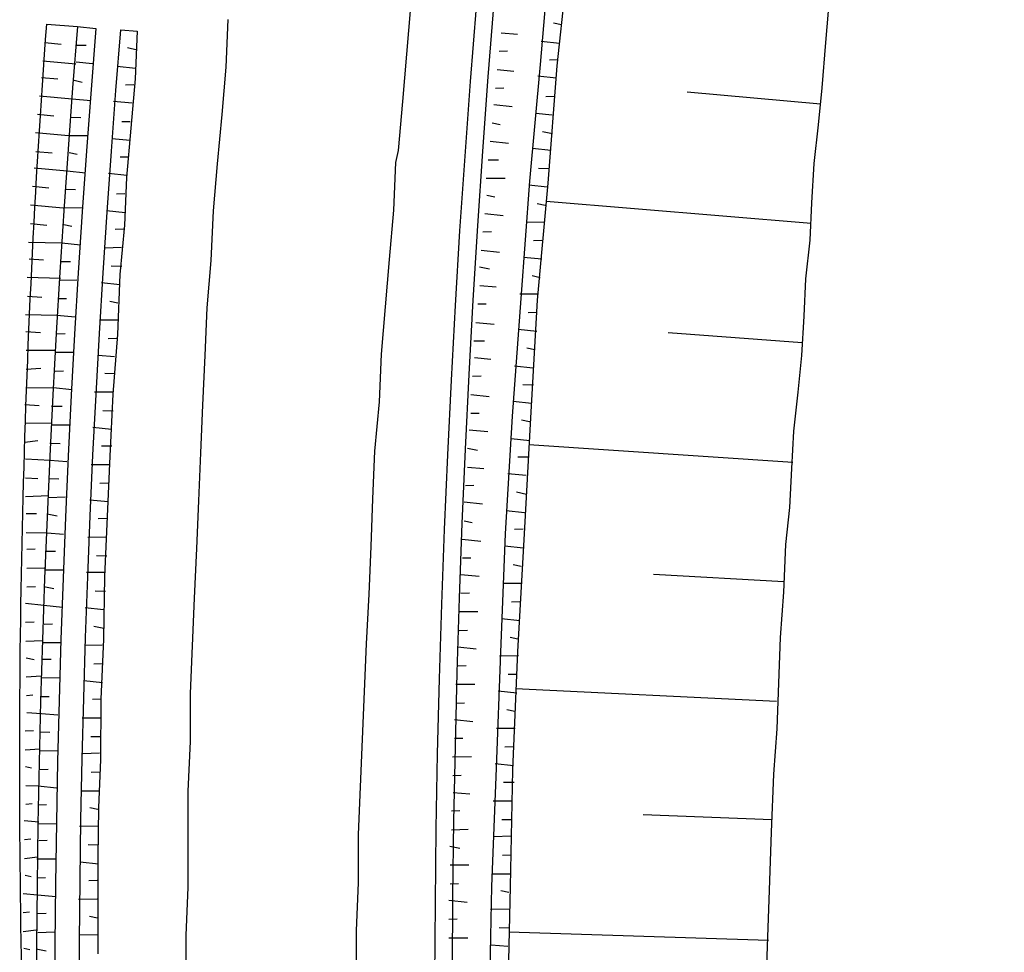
# Model space of a CAD drawing. Header units: metres. Extents: x 3435889 to 3436040, y 5439408 to 5440405.
# Tile 16 of 18: x 3435889 to 3435930, y 5439680 to 5439718. Entities that reach past the tile are written whole.
import ezdxf

# ---------------------------------------------------------------- set-up
doc = ezdxf.new("R2010")
doc.units = ezdxf.units.M
doc.layers.add('Neubau', color=1, linetype='Continuous')

msp = doc.modelspace()

# ---------------------------------------------------------------- linework, layer by layer
at = {"layer": 'Neubau'}
for points in [[(3435970.564, 5439428.873, -0.196776), (3435925.166, 5439813.802), (3435925.828, 5439813.659, 0.196256), (3435970.798, 5439429.948)], [(3435890.682, 5439677.382), (3435890.002, 5439677.443), (3435889.405, 5439677.486, -0.02416), (3435890.405, 5439717.99), (3435891.682, 5439717.886), (3435892.445, 5439717.807, 0.160304), (3435966.413, 5439409.761)], [(3435966.718, 5439411.167, -0.159975), (3435893.474, 5439717.757), (3435894.154, 5439717.696), (3435894.071, 5439715.721), (3435893.888, 5439713.681), (3435893.705, 5439711.642), (3435893.623, 5439709.667), (3435893.44, 5439707.627), (3435893.332, 5439705.138), (3435893.142, 5439702.667), (3435893.016, 5439700.095), (3435892.909, 5439697.605), (3435892.801, 5439695.116), (3435892.759, 5439692.526), (3435892.651, 5439690.037), (3435892.627, 5439687.53), (3435892.544, 5439685.555), (3435892.527, 5439683.479), (3435892.527, 5439681.486), (3435892.527, 5439679.494)]]:
    msp.add_lwpolyline(points, format="xyb", dxfattribs=at)
for points in [[(3435911.107, 5439719.558), (3435910.837, 5439716.324), (3435910.392, 5439711.483), (3435910.03, 5439706.623), (3435909.667, 5439701.763), (3435909.388, 5439696.885), (3435909.191, 5439691.99), (3435909.012, 5439687.176), (3435908.815, 5439682.281), (3435908.718, 5439677.45), (3435908.687, 5439672.518), (3435908.673, 5439667.669), (3435908.742, 5439662.802), (3435908.894, 5439657.917), (3435909.046, 5439653.032), (3435909.198, 5439648.148), (3435909.451, 5439643.327), (3435909.768, 5439638.407)], [(3435911.869, 5439719.479), (3435911.517, 5439716.263), (3435911.155, 5439711.404), (3435910.71, 5439706.562), (3435910.43, 5439701.684), (3435910.168, 5439696.889), (3435909.888, 5439692.011), (3435909.691, 5439687.115), (3435909.595, 5439682.284), (3435909.481, 5439677.371), (3435909.467, 5439672.522), (3435909.454, 5439667.673), (3435909.523, 5439662.806), (3435909.592, 5439657.939), (3435909.744, 5439653.054), (3435909.997, 5439648.234), (3435910.232, 5439643.331), (3435910.567, 5439638.493)], [(3435922.808, 5439719.183), (3435922.643, 5439717.226), (3435922.496, 5439715.352), (3435922.338, 5439713.826), (3435922.162, 5439712.218), (3435922.069, 5439710.593), (3435921.993, 5439709.049), (3435921.817, 5439707.441), (3435921.742, 5439705.898), (3435921.649, 5439704.272), (3435921.491, 5439702.747), (3435921.315, 5439701.139), (3435921.24, 5439699.596), (3435921.146, 5439697.97), (3435920.988, 5439696.445), (3435920.906, 5439694.47), (3435920.759, 5439692.596), (3435920.695, 5439690.704), (3435920.63, 5439688.812), (3435920.483, 5439686.937), (3435920.393, 5439684.531), (3435920.304, 5439682.124), (3435920.232, 5439679.801), (3435920.143, 5439677.394)], [(3435905.463, 5439718.705), (3435905.298, 5439716.748), (3435905.133, 5439714.791), (3435904.95, 5439712.751), (3435904.842, 5439712.255), (3435904.759, 5439710.28), (3435904.576, 5439708.241), (3435904.411, 5439706.284), (3435904.246, 5439704.327), (3435904.164, 5439702.352), (3435903.981, 5439700.312), (3435903.898, 5439698.337), (3435903.816, 5439696.363), (3435903.733, 5439694.388), (3435903.633, 5439692.33), (3435903.551, 5439690.355), (3435903.468, 5439688.381), (3435903.386, 5439686.406), (3435903.303, 5439684.431), (3435903.304, 5439682.438), (3435903.221, 5439680.463), (3435903.222, 5439678.47)], [(3435897.898, 5439718.182), (3435897.816, 5439716.207), (3435897.651, 5439714.25), (3435897.468, 5439712.211), (3435897.302, 5439710.254), (3435897.202, 5439708.196), (3435897.037, 5439706.239), (3435896.955, 5439704.264), (3435896.854, 5439702.207), (3435896.772, 5439700.232), (3435896.689, 5439698.257), (3435896.607, 5439696.282), (3435896.507, 5439694.225), (3435896.424, 5439692.25), (3435896.342, 5439690.275), (3435896.342, 5439688.282), (3435896.242, 5439686.225), (3435896.242, 5439684.232), (3435896.243, 5439682.239), (3435896.16, 5439680.264), (3435896.161, 5439678.271)], [(3435911.711, 5439717.954), (3435911.38, 5439718.026)], [(3435909.215, 5439717.63), (3435909.895, 5439717.569)], [(3435890.326, 5439717.227), (3435891.006, 5439717.166)], [(3435911.632, 5439717.191), (3435910.87, 5439717.27)], [(3435891.603, 5439717.123), (3435892.035, 5439717.116)], [(3435894.157, 5439716.915), (3435893.744, 5439717.005)], [(3435909.136, 5439716.867), (3435909.485, 5439716.878)], [(3435890.247, 5439716.465), (3435891.607, 5439716.343)], [(3435891.625, 5439716.425), (3435892.305, 5439716.364)], [(3435911.571, 5439716.512), (3435911.222, 5439716.501)], [(3435894.078, 5439716.152), (3435893.316, 5439716.231)], [(3435909.057, 5439716.105), (3435909.737, 5439716.044)], [(3435890.186, 5439715.785), (3435890.866, 5439715.724)], [(3435891.546, 5439715.663), (3435891.877, 5439715.591)], [(3435911.492, 5439715.749), (3435910.73, 5439715.828)], [(3435894.017, 5439715.473), (3435893.668, 5439715.462)], [(3435908.978, 5439715.342), (3435909.327, 5439715.353)], [(3435922.435, 5439714.672), (3435916.913, 5439715.178)], [(3435890.107, 5439715.022), (3435891.467, 5439714.9), (3435892.23, 5439714.821)], [(3435893.938, 5439714.71), (3435893.176, 5439714.789)], [(3435911.413, 5439714.986), (3435911.064, 5439714.976)], [(3435908.917, 5439714.662), (3435909.679, 5439714.583)], [(3435890.028, 5439714.26), (3435890.708, 5439714.199)], [(3435891.388, 5439714.138), (3435891.82, 5439714.13)], [(3435893.859, 5439713.947), (3435893.51, 5439713.937)], [(3435908.838, 5439713.9), (3435909.169, 5439713.828)], [(3435911.334, 5439714.224), (3435910.654, 5439714.285)], [(3435889.949, 5439713.497), (3435891.309, 5439713.375), (3435892.09, 5439713.379)], [(3435911.338, 5439713.443), (3435910.924, 5439713.533)], [(3435893.863, 5439713.167), (3435893.1, 5439713.246)], [(3435908.759, 5439713.137), (3435909.521, 5439713.058)], [(3435889.953, 5439712.716), (3435890.633, 5439712.655)], [(3435891.331, 5439712.677), (3435891.662, 5439712.605)], [(3435911.277, 5439712.763), (3435910.514, 5439712.842)], [(3435893.802, 5439712.487), (3435893.453, 5439712.476)], [(3435908.68, 5439712.374), (3435909.112, 5439712.367)], [(3435889.892, 5439712.037), (3435891.252, 5439711.914), (3435892.014, 5439711.835)], [(3435911.198, 5439712.001), (3435910.766, 5439712.008)], [(3435893.723, 5439711.724), (3435892.96, 5439711.803)], [(3435908.601, 5439711.612), (3435909.381, 5439711.616)], [(3435889.813, 5439711.274), (3435890.493, 5439711.213)], [(3435891.173, 5439711.152), (3435891.604, 5439711.145)], [(3435911.119, 5439711.238), (3435910.356, 5439711.317)], [(3435893.644, 5439710.962), (3435893.295, 5439710.951)], [(3435908.623, 5439710.914), (3435908.954, 5439710.842)], [(3435922.054, 5439709.729), (3435911.076, 5439710.641)], [(3435889.734, 5439710.511), (3435891.094, 5439710.389), (3435891.874, 5439710.393)], [(3435893.648, 5439710.181), (3435892.885, 5439710.26)], [(3435911.04, 5439710.476), (3435910.709, 5439710.547)], [(3435908.544, 5439710.151), (3435909.306, 5439710.072)], [(3435889.738, 5439709.731), (3435890.418, 5439709.67)], [(3435891.115, 5439709.691), (3435891.446, 5439709.62)], [(3435893.587, 5439709.501), (3435893.238, 5439709.49)], [(3435910.979, 5439709.796), (3435910.281, 5439709.774)], [(3435908.465, 5439709.389), (3435908.813, 5439709.4)], [(3435910.9, 5439709.033), (3435910.551, 5439709.022)], [(3435889.659, 5439708.968), (3435891.036, 5439708.929), (3435891.799, 5439708.85)], [(3435893.508, 5439708.739), (3435892.81, 5439708.717)], [(3435908.386, 5439708.626), (3435909.148, 5439708.547)], [(3435889.68, 5439708.27), (3435890.278, 5439708.227)], [(3435910.904, 5439708.252), (3435910.141, 5439708.331)], [(3435890.957, 5439708.166), (3435891.389, 5439708.159)], [(3435893.511, 5439707.958), (3435893.08, 5439707.965)], [(3435908.325, 5439707.946), (3435908.738, 5439707.856)], [(3435889.601, 5439707.508), (3435890.979, 5439707.468)], [(3435890.961, 5439707.386), (3435891.659, 5439707.407)], [(3435910.825, 5439707.49), (3435910.494, 5439707.562)], [(3435893.432, 5439707.195), (3435892.67, 5439707.274)], [(3435908.328, 5439707.166), (3435909.008, 5439707.105)], [(3435889.605, 5439706.727), (3435890.202, 5439706.684)], [(3435890.882, 5439706.623), (3435891.231, 5439706.634)], [(3435910.764, 5439706.81), (3435909.983, 5439706.806)], [(3435893.353, 5439706.433), (3435893.023, 5439706.505)], [(3435908.249, 5439706.403), (3435908.598, 5439706.414)], [(3435889.526, 5439705.965), (3435890.821, 5439705.943), (3435891.584, 5439705.864)], [(3435910.685, 5439706.047), (3435910.336, 5439706.037)], [(3435893.375, 5439705.735), (3435892.595, 5439705.731)], [(3435908.17, 5439705.64), (3435908.933, 5439705.561)], [(3435910.688, 5439705.267), (3435909.926, 5439705.346)], [(3435889.548, 5439705.267), (3435890.145, 5439705.224)], [(3435890.825, 5439705.163), (3435891.174, 5439705.173)], [(3435893.296, 5439704.972), (3435892.947, 5439704.962)], [(3435921.674, 5439704.787), (3435916.134, 5439705.21)], [(3435908.091, 5439704.878), (3435908.523, 5439704.871)], [(3435910.609, 5439704.504), (3435910.278, 5439704.576)], [(3435889.552, 5439704.486), (3435890.764, 5439704.483)], [(3435890.746, 5439704.4), (3435891.526, 5439704.404)], [(3435893.217, 5439704.21), (3435892.537, 5439704.271)], [(3435908.113, 5439704.18), (3435908.793, 5439704.119)], [(3435889.555, 5439703.706), (3435890.17, 5439703.745)], [(3435910.53, 5439703.742), (3435909.768, 5439703.821)], [(3435890.75, 5439703.619), (3435891.099, 5439703.63)], [(3435893.239, 5439703.512), (3435892.807, 5439703.519)], [(3435908.034, 5439703.417), (3435908.383, 5439703.428)], [(3435889.559, 5439702.925), (3435890.689, 5439702.94), (3435891.451, 5439702.861)], [(3435910.552, 5439703.044), (3435910.12, 5439703.051)], [(3435893.16, 5439702.749), (3435892.379, 5439702.746)], [(3435907.955, 5439702.655), (3435908.718, 5439702.576)], [(3435889.498, 5439702.245), (3435890.095, 5439702.202)], [(3435890.61, 5439702.177), (3435891.041, 5439702.17)], [(3435910.473, 5439702.281), (3435909.71, 5439702.36)], [(3435893.164, 5439701.969), (3435892.732, 5439701.976)], [(3435907.959, 5439701.874), (3435908.308, 5439701.885)], [(3435889.502, 5439701.464), (3435890.631, 5439701.479)], [(3435890.613, 5439701.396), (3435891.394, 5439701.4)], [(3435893.085, 5439701.206), (3435892.322, 5439701.285)], [(3435910.394, 5439701.519), (3435910.063, 5439701.59)], [(3435907.898, 5439701.194), (3435908.66, 5439701.115)], [(3435889.506, 5439700.684), (3435890.038, 5439700.742)], [(3435890.534, 5439700.634), (3435890.966, 5439700.627)], [(3435893.106, 5439700.508), (3435892.675, 5439700.515)], [(3435910.398, 5439700.738), (3435909.635, 5439700.817)], [(3435921.294, 5439699.844), (3435910.362, 5439700.572)], [(3435907.819, 5439700.432), (3435908.232, 5439700.342)], [(3435910.337, 5439700.058), (3435909.905, 5439700.065)], [(3435889.527, 5439699.986), (3435890.556, 5439699.936), (3435891.236, 5439699.875)], [(3435893.027, 5439699.746), (3435892.247, 5439699.742)], [(3435907.822, 5439699.651), (3435908.502, 5439699.59)], [(3435910.258, 5439699.295), (3435909.495, 5439699.374)], [(3435889.531, 5439699.205), (3435890.045, 5439699.18)], [(3435890.477, 5439699.173), (3435890.909, 5439699.166)], [(3435892.948, 5439698.983), (3435892.599, 5439698.972)], [(3435907.743, 5439698.889), (3435908.092, 5439698.899)], [(3435889.535, 5439698.425), (3435890.499, 5439698.475)], [(3435890.481, 5439698.393), (3435891.179, 5439698.414)], [(3435910.261, 5439698.515), (3435909.848, 5439698.605)], [(3435892.952, 5439698.203), (3435892.189, 5439698.282)], [(3435907.682, 5439698.209), (3435908.445, 5439698.13)], [(3435889.556, 5439697.727), (3435889.988, 5439697.72)], [(3435890.42, 5439697.713), (3435890.833, 5439697.623)], [(3435910.182, 5439697.752), (3435909.42, 5439697.831)], [(3435892.891, 5439697.523), (3435892.542, 5439697.512)], [(3435907.686, 5439697.428), (3435908.017, 5439697.356)], [(3435889.56, 5439696.946), (3435890.423, 5439696.932), (3435891.103, 5439696.871)], [(3435910.121, 5439697.072), (3435909.772, 5439697.062)], [(3435892.895, 5439696.742), (3435892.114, 5439696.738)], [(3435907.607, 5439696.666), (3435908.37, 5439696.587)], [(3435889.582, 5439696.249), (3435889.931, 5439696.26)], [(3435890.344, 5439696.17), (3435890.776, 5439696.163)], [(3435892.898, 5439695.961), (3435892.467, 5439695.969)], [(3435910.125, 5439696.292), (3435909.363, 5439696.371)], [(3435907.611, 5439695.885), (3435907.96, 5439695.896)], [(3435910.046, 5439695.529), (3435909.715, 5439695.601)], [(3435889.586, 5439695.468), (3435890.366, 5439695.472)], [(3435890.348, 5439695.389), (3435891.129, 5439695.393)], [(3435892.837, 5439695.282), (3435892.057, 5439695.278)], [(3435907.55, 5439695.205), (3435908.312, 5439695.126)], [(3435920.913, 5439694.902), (3435915.521, 5439695.206)], [(3435910.068, 5439694.831), (3435909.287, 5439694.828)], [(3435889.589, 5439694.688), (3435889.938, 5439694.698)], [(3435890.287, 5439694.709), (3435890.701, 5439694.619)], [(3435892.841, 5439694.501), (3435892.41, 5439694.508)], [(3435907.553, 5439694.424), (3435907.902, 5439694.435)], [(3435889.528, 5439694.008), (3435890.291, 5439693.929), (3435891.054, 5439693.85)], [(3435909.989, 5439694.069), (3435909.64, 5439694.058)], [(3435892.762, 5439693.738), (3435892, 5439693.817)], [(3435907.474, 5439693.662), (3435908.255, 5439693.666)], [(3435889.532, 5439693.227), (3435889.881, 5439693.238)], [(3435890.295, 5439693.148), (3435890.644, 5439693.159)], [(3435909.993, 5439693.288), (3435909.23, 5439693.367)], [(3435892.766, 5439692.958), (3435892.352, 5439693.048)], [(3435907.478, 5439692.881), (3435907.827, 5439692.892)], [(3435889.536, 5439692.446), (3435890.234, 5439692.468)], [(3435890.216, 5439692.385), (3435890.996, 5439692.389)], [(3435909.914, 5439692.526), (3435909.583, 5439692.597)], [(3435892.705, 5439692.278), (3435892.007, 5439692.256)], [(3435907.417, 5439692.201), (3435908.18, 5439692.122)], [(3435889.557, 5439691.749), (3435889.888, 5439691.677)], [(3435890.237, 5439691.688), (3435890.586, 5439691.698)], [(3435892.709, 5439691.497), (3435892.36, 5439691.487)], [(3435909.935, 5439691.828), (3435909.155, 5439691.824)], [(3435907.421, 5439691.421), (3435907.77, 5439691.432)], [(3435889.561, 5439690.968), (3435890.176, 5439691.008)], [(3435890.158, 5439690.925), (3435890.939, 5439690.929)], [(3435892.712, 5439690.717), (3435891.95, 5439690.796)], [(3435909.856, 5439691.065), (3435909.507, 5439691.054)], [(3435907.342, 5439690.658), (3435908.122, 5439690.662)], [(3435909.86, 5439690.285), (3435909.097, 5439690.364)], [(3435920.616, 5439689.941), (3435909.813, 5439690.468)], [(3435889.565, 5439690.187), (3435889.831, 5439690.216)], [(3435890.162, 5439690.144), (3435890.511, 5439690.155)], [(3435892.651, 5439690.037), (3435892.302, 5439690.026)], [(3435907.346, 5439689.878), (3435907.695, 5439689.888)], [(3435889.587, 5439689.49), (3435890.184, 5439689.447), (3435890.864, 5439689.386)], [(3435909.781, 5439689.522), (3435909.45, 5439689.594)], [(3435892.655, 5439689.256), (3435891.874, 5439689.253)], [(3435907.285, 5439689.198), (3435908.047, 5439689.119)], [(3435889.508, 5439688.727), (3435889.857, 5439688.738)], [(3435890.105, 5439688.684), (3435890.536, 5439688.677)], [(3435909.803, 5439688.824), (3435909.022, 5439688.82)], [(3435892.659, 5439688.476), (3435892.227, 5439688.483)], [(3435907.288, 5439688.417), (3435907.637, 5439688.428)], [(3435889.511, 5439687.946), (3435890.126, 5439687.986)], [(3435890.108, 5439687.903), (3435890.889, 5439687.907)], [(3435909.724, 5439688.061), (3435909.375, 5439688.051)], [(3435892.598, 5439687.796), (3435891.9, 5439687.774)], [(3435907.209, 5439687.655), (3435907.99, 5439687.658)], [(3435889.533, 5439687.249), (3435889.781, 5439687.195)], [(3435890.112, 5439687.123), (3435890.461, 5439687.134)], [(3435892.601, 5439687.015), (3435892.253, 5439687.004)], [(3435909.727, 5439687.281), (3435908.965, 5439687.36)], [(3435907.213, 5439686.874), (3435907.562, 5439686.885)], [(3435889.537, 5439686.468), (3435890.051, 5439686.443), (3435890.814, 5439686.364)], [(3435892.605, 5439686.235), (3435891.825, 5439686.231)], [(3435909.749, 5439686.583), (3435909.317, 5439686.59)], [(3435907.235, 5439686.176), (3435907.915, 5439686.115)], [(3435909.67, 5439685.82), (3435908.89, 5439685.817)], [(3435889.541, 5439685.687), (3435889.807, 5439685.716)], [(3435890.055, 5439685.662), (3435890.404, 5439685.673)], [(3435892.526, 5439685.472), (3435892.195, 5439685.544)], [(3435907.156, 5439685.414), (3435907.505, 5439685.424)], [(3435889.48, 5439685.008), (3435890.077, 5439684.965)], [(3435909.674, 5439685.04), (3435909.242, 5439685.047)], [(3435920.419, 5439685.045), (3435915.091, 5439685.249)], [(3435890.059, 5439684.882), (3435890.839, 5439684.885)], [(3435892.548, 5439684.774), (3435891.767, 5439684.771)], [(3435907.16, 5439684.633), (3435907.857, 5439684.655)], [(3435889.483, 5439684.227), (3435889.749, 5439684.256)], [(3435890.08, 5439684.184), (3435890.429, 5439684.195)], [(3435909.613, 5439684.36), (3435908.915, 5439684.338)], [(3435892.552, 5439683.994), (3435892.12, 5439684.001)], [(3435907.098, 5439683.953), (3435907.512, 5439683.863)], [(3435889.487, 5439683.446), (3435890.019, 5439683.504)], [(3435890.001, 5439683.421), (3435890.782, 5439683.425)], [(3435909.617, 5439683.579), (3435909.268, 5439683.569)], [(3435892.555, 5439683.213), (3435891.793, 5439683.292)], [(3435907.102, 5439683.173), (3435907.883, 5439683.176)], [(3435889.509, 5439682.749), (3435889.757, 5439682.695)], [(3435890.005, 5439682.641), (3435890.354, 5439682.652)], [(3435892.494, 5439682.533), (3435892.145, 5439682.522)], [(3435909.62, 5439682.799), (3435908.84, 5439682.795)], [(3435907.106, 5439682.392), (3435907.455, 5439682.403)], [(3435889.43, 5439681.986), (3435890.027, 5439681.943), (3435890.789, 5439681.864)], [(3435892.498, 5439681.753), (3435891.717, 5439681.749)], [(3435907.045, 5439681.712), (3435907.808, 5439681.633)], [(3435909.541, 5439682.036), (3435909.21, 5439682.108)], [(3435909.563, 5439681.338), (3435908.782, 5439681.335)], [(3435889.433, 5439681.205), (3435889.7, 5439681.234)], [(3435890.031, 5439681.162), (3435890.379, 5439681.173)], [(3435892.502, 5439680.972), (3435892.171, 5439681.044)], [(3435907.049, 5439680.931), (3435907.398, 5439680.942)], [(3435889.437, 5439680.425), (3435889.97, 5439680.482)], [(3435909.567, 5439680.558), (3435909.135, 5439680.565)], [(3435890.034, 5439680.382), (3435890.732, 5439680.403)], [(3435892.524, 5439680.274), (3435891.743, 5439680.271)], [(3435907.052, 5439680.151), (3435907.833, 5439680.155)], [(3435920.286, 5439680.049), (3435909.531, 5439680.392)], [(3435889.459, 5439679.727), (3435889.707, 5439679.673)], [(3435889.973, 5439679.702), (3435890.387, 5439679.612)], [(3435909.488, 5439679.795), (3435908.808, 5439679.856)]]:
    msp.add_lwpolyline(points, dxfattribs=at)
at = {"layer": 'Neubau', "lineweight": 25}
msp.add_arc((3436397.718, 5439676.232), 507.747, 175.29436, 211.79826, dxfattribs=at)

doc.saveas('drawing.dxf')
